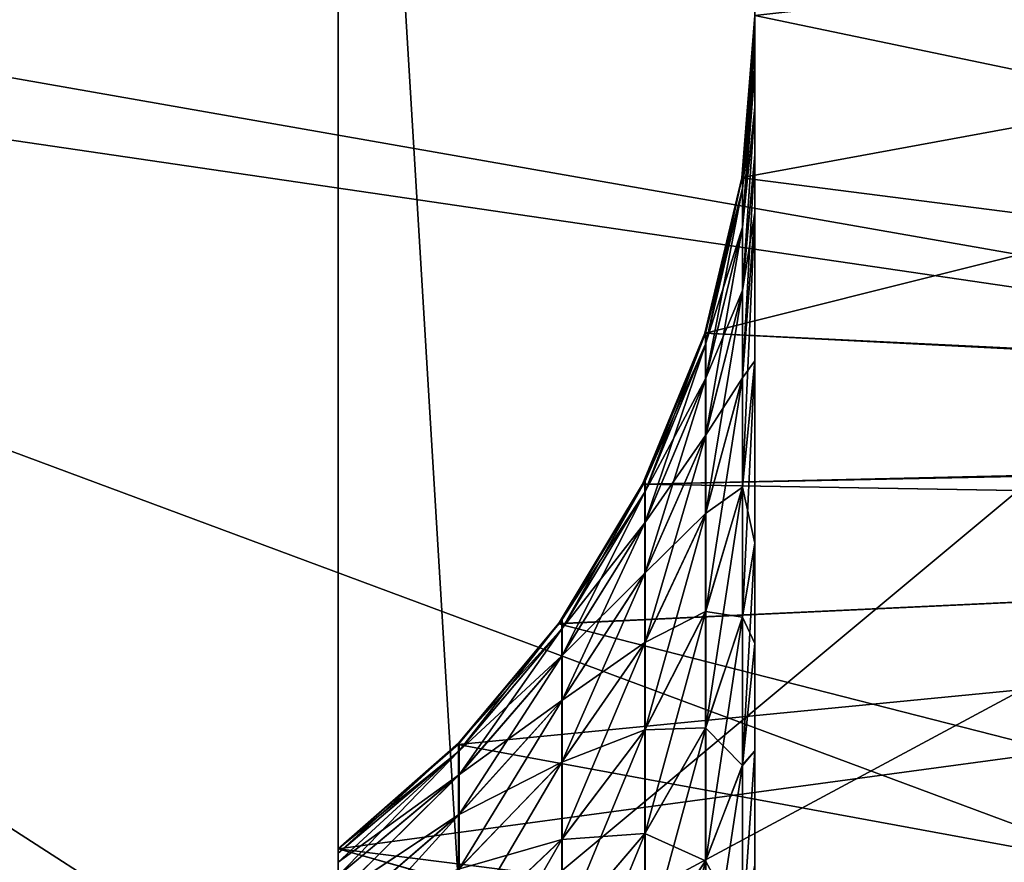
# Model space of a CAD drawing. Header units: millimetres. Extents: x 0 to 12.2, y -14.5 to 4.
# Tile 16 of 98: x 9.647 to 10.12, y -12.906 to -12.502. Entities that reach past the tile are written whole.
import ezdxf

# ---------------------------------------------------------------- set-up
doc = ezdxf.new("R2010")
doc.units = ezdxf.units.MM
doc.header["$LTSCALE"] = 65.185185
for name, color, linetype in [('12', 7, 'CONTINUOUS'), ('151', 7, 'CONTINUOUS'), ('21', 7, 'CONTINUOUS'), ('23', 7, 'CONTINUOUS'), ('3', 7, 'CONTINUOUS'), ('62', 7, 'CONTINUOUS'), ('63', 7, 'CONTINUOUS'), ('64', 7, 'CONTINUOUS'), ('70', 7, 'CONTINUOUS'), ('71', 7, 'CONTINUOUS'), ('72', 7, 'CONTINUOUS'), ('74', 7, 'CONTINUOUS')]:
    doc.layers.add(name, color=color, linetype=linetype)

msp = doc.modelspace()

# ---------------------------------------------------------------- linework, layer by layer
at = {"layer": '12', "linetype": 'Continuous'}
for points in [[(10.68671, -12.71292, -7.75), (8.98, -12.46226, -7.75), (10.77002, -12.36559, -7.75), (10.68671, -12.71292, -7.75)], [(9.5458, -14.04797, -7.75), (8.98, -12.46226, -7.75), (9.85288, -13.86001, -7.75), (9.5458, -14.04797, -7.75)], [(9.85288, -13.86001, -7.75), (8.98, -12.46226, -7.75), (10.12606, -13.62596, -7.75), (9.85288, -13.86001, -7.75)], [(10.12606, -13.62596, -7.75), (8.98, -12.46226, -7.75), (10.36009, -13.35277, -7.75), (10.12606, -13.62596, -7.75)], [(10.36009, -13.35277, -7.75), (8.98, -12.46226, -7.75), (10.54802, -13.0457, -7.75), (10.36009, -13.35277, -7.75)], [(10.54802, -13.0457, -7.75), (8.98, -12.46226, -7.75), (10.68671, -12.71292, -7.75), (10.54802, -13.0457, -7.75)]]:
    msp.add_3dface(points, dxfattribs=at)
at = {"layer": '151', "linetype": 'Continuous'}
for points in [[(10, -12.50389, 3.02602), (10, -12.5, 3.09456), (10, -11.68, 1.81546), (10, -12.50389, 3.02602)], [(10, -13.09294, 2.32182), (10, -13.02773, 2.34333), (10, -11.68, 1.81546), (10, -13.09294, 2.32182)], [(10, -13.5, 2.21275), (10, -13.09294, 2.32182), (10, -11.68, 1.81546), (10, -13.5, 2.21275)], [(10, -13.02773, 2.34333), (10, -12.96597, 2.3688), (10, -11.68, 1.81546), (10, -13.02773, 2.34333)], [(10, -12.96597, 2.3688), (10, -12.90766, 2.39825), (10, -11.68, 1.81546), (10, -12.96597, 2.3688)], [(10, -12.90766, 2.39825), (10, -12.85281, 2.43165), (10, -11.68, 1.81546), (10, -12.90766, 2.39825)], [(10, -12.85281, 2.43165), (10, -12.80141, 2.46902), (10, -11.68, 1.81546), (10, -12.85281, 2.43165)], [(10, -12.80141, 2.46902), (10, -12.75321, 2.51068), (10, -11.68, 1.81546), (10, -12.80141, 2.46902)], [(10, -12.75321, 2.51068), (10, -12.66565, 2.60787), (10, -11.68, 1.81546), (10, -12.75321, 2.51068)], [(10, -12.66565, 2.60787), (10, -12.59445, 2.7176), (10, -11.68, 1.81546), (10, -12.66565, 2.60787)], [(10, -12.59445, 2.7176), (10, -12.5667, 2.77494), (10, -11.68, 1.81546), (10, -12.59445, 2.7176)], [(10, -12.5667, 2.77494), (10, -12.54391, 2.83425), (10, -11.68, 1.81546), (10, -12.5667, 2.77494)], [(10, -12.54391, 2.83425), (10, -12.52585, 2.89587), (10, -11.68, 1.81546), (10, -12.54391, 2.83425)], [(10, -12.52585, 2.89587), (10, -12.51251, 2.95979), (10, -11.68, 1.81546), (10, -12.52585, 2.89587)], [(10, -12.51251, 2.95979), (10, -12.50389, 3.02602), (10, -11.68, 1.81546), (10, -12.51251, 2.95979)], [(10, -13.5, 1.22202), (10, -13.5, 2.21275), (10, -11.68, 1.81546), (10, -13.5, 1.22202)], [(10, -13.5, -0.5998), (10, -13.5, 1.22202), (10, -11.68), (10, -13.5, -0.5998)], [(10, -13.5, 1.22202), (10, -11.68, 1.81546), (10, -11.68), (10, -13.5, 1.22202)], [(10, -13.5, -2.21275), (10, -13.5, -0.5998), (10, -11.68, -1.81546), (10, -13.5, -2.21275)], [(10, -13.5, -0.5998), (10, -11.68), (10, -11.68, -1.81546), (10, -13.5, -0.5998)], [(10, -13.09294, -2.32182), (10, -13.5, -2.21275), (10, -11.68, -1.81546), (10, -13.09294, -2.32182)], [(10, -13.02775, -2.34331), (10, -13.09294, -2.32182), (10, -11.68, -1.81546), (10, -13.02775, -2.34331)], [(10, -12.5, -3.09456), (10, -12.5039, -3.026), (10, -11.68, -3.63092), (10, -12.5, -3.09456)], [(10, -12.5039, -3.026), (10, -12.51252, -2.95975), (10, -11.68, -3.63092), (10, -12.5039, -3.026)], [(10, -12.51252, -2.95975), (10, -12.52587, -2.89581), (10, -11.68, -3.63092), (10, -12.51252, -2.95975)], [(10, -12.52587, -2.89581), (10, -12.54394, -2.83418), (10, -11.68, -3.63092), (10, -12.52587, -2.89581)], [(10, -12.54394, -2.83418), (10, -12.56673, -2.77485), (10, -11.68, -3.63092), (10, -12.54394, -2.83418)], [(10, -12.56673, -2.77485), (10, -12.5945, -2.71752), (10, -11.68, -3.63092), (10, -12.56673, -2.77485)], [(10, -12.5945, -2.71752), (10, -12.66572, -2.60779), (10, -11.68, -3.63092), (10, -12.5945, -2.71752)], [(10, -12.66572, -2.60779), (10, -12.75328, -2.51061), (10, -11.68, -3.63092), (10, -12.66572, -2.60779)], [(10, -12.75328, -2.51061), (10, -12.80148, -2.46896), (10, -11.68, -1.81546), (10, -12.75328, -2.51061)], [(10, -12.75328, -2.51061), (10, -11.68, -1.81546), (10, -11.68, -3.63092), (10, -12.75328, -2.51061)], [(10, -12.80148, -2.46896), (10, -12.85287, -2.4316), (10, -11.68, -1.81546), (10, -12.80148, -2.46896)], [(10, -12.85287, -2.4316), (10, -12.90772, -2.39821), (10, -11.68, -1.81546), (10, -12.85287, -2.4316)], [(10, -12.90772, -2.39821), (10, -12.96601, -2.36878), (10, -11.68, -1.81546), (10, -12.90772, -2.39821)], [(10, -12.96601, -2.36878), (10, -13.02775, -2.34331), (10, -11.68, -1.81546), (10, -12.96601, -2.36878)]]:
    msp.add_3dface(points, dxfattribs=at)
at = {"layer": '21', "linetype": 'Continuous'}
for points in [[(10.97157, -12.37053, 5.78119), (10.89172, -12.72483, 5.90078), (9.8, -11.96284, 5.64357), (10.97157, -12.37053, 5.78119)], [(10.89172, -12.72483, 5.90078), (9.86268, -13, 5.99367), (9.8, -11.96284, 5.64357), (10.89172, -12.72483, 5.90078)], [(9.8, -11.96284, 5.64357), (9.86268, -13, 5.99367), (9.8, -13, 5.99367), (9.8, -11.96284, 5.64357)], [(10.89172, -12.72483, 5.90078), (10.75816, -13.06633, 6.01606), (9.86268, -13, 5.99367), (10.89172, -12.72483, 5.90078)]]:
    msp.add_3dface(points, dxfattribs=at)
at = {"layer": '23', "linetype": 'Continuous'}
for points in [[(9.8, -11.96284, 5.64357), (9.8, -13, 5.99367), (9.8, -12.9, 5.86263), (9.8, -11.96284, 5.64357)], [(9.8, -11.96284, 4.03112), (9.8, -11.96284, 5.64357), (9.8, -12.9, 4.47859), (9.8, -11.96284, 4.03112)], [(9.8, -12.9, 4.47859), (9.8, -11.96284, 5.64357), (9.8, -12.9, 5.86263), (9.8, -12.9, 4.47859)], [(9.8, -11.96284, 2.41867), (9.8, -11.96284, 4.03112), (9.8, -12.98286, 2.85117), (9.8, -11.96284, 2.41867)], [(9.8, -12.98286, 2.85117), (9.8, -11.96284, 4.03112), (9.8, -12.94725, 2.90604), (9.8, -12.98286, 2.85117)], [(9.8, -12.94725, 2.90604), (9.8, -11.96284, 4.03112), (9.8, -12.93337, 2.93471), (9.8, -12.94725, 2.90604)], [(9.8, -12.93337, 2.93471), (9.8, -11.96284, 4.03112), (9.8, -12.92197, 2.96437), (9.8, -12.93337, 2.93471)], [(9.8, -12.92197, 2.96437), (9.8, -11.96284, 4.03112), (9.8, -12.91294, 2.99518), (9.8, -12.92197, 2.96437)], [(9.8, -12.91294, 2.99518), (9.8, -11.96284, 4.03112), (9.8, -12.90626, 3.02715), (9.8, -12.91294, 2.99518)], [(9.8, -12.90626, 3.02715), (9.8, -11.96284, 4.03112), (9.8, -12.90195, 3.06028), (9.8, -12.90626, 3.02715)], [(9.8, -12.90195, 3.06028), (9.8, -11.96284, 4.03112), (9.8, -12.9, 3.09456), (9.8, -12.90195, 3.06028)], [(9.8, -12.9, 3.09456), (9.8, -11.96284, 4.03112), (9.8, -12.9, 4.47859), (9.8, -12.9, 3.09456)], [(9.8, -11.96284, 0.80622), (9.8, -11.96284, 2.41867), (9.8, -13.78284, 0.8066), (9.8, -11.96284, 0.80622)], [(9.8, -13.78284, 0.8066), (9.8, -11.96284, 2.41867), (9.8, -13.78284, 1.22202), (9.8, -13.78284, 0.8066)], [(9.8, -13.78284, 1.22202), (9.8, -11.96284, 2.41867), (9.8, -13.78284, 2.4198), (9.8, -13.78284, 1.22202)], [(9.8, -13.78284, 2.4198), (9.8, -11.96284, 2.41867), (9.8, -13.13301, 2.73167), (9.8, -13.78284, 2.4198)], [(9.8, -13.13301, 2.73167), (9.8, -11.96284, 2.41867), (9.8, -13.10386, 2.74638), (9.8, -13.13301, 2.73167)], [(9.8, -13.10386, 2.74638), (9.8, -11.96284, 2.41867), (9.8, -13.07644, 2.76308), (9.8, -13.10386, 2.74638)], [(9.8, -13.07644, 2.76308), (9.8, -11.96284, 2.41867), (9.8, -13.05074, 2.78176), (9.8, -13.07644, 2.76308)], [(9.8, -13.05074, 2.78176), (9.8, -11.96284, 2.41867), (9.8, -13.02664, 2.80259), (9.8, -13.05074, 2.78176)], [(9.8, -13.02664, 2.80259), (9.8, -11.96284, 2.41867), (9.8, -12.98286, 2.85117), (9.8, -13.02664, 2.80259)], [(9.8, -11.96284, -0.80622), (9.8, -11.96284, 0.80622), (9.8, -13.78284, -0.5998), (9.8, -11.96284, -0.80622)], [(9.8, -13.78284, -0.5998), (9.8, -11.96284, 0.80622), (9.8, -13.78284, 0.8066), (9.8, -13.78284, -0.5998)], [(9.8, -11.96284, -2.41867), (9.8, -11.96284, -0.80622), (9.8, -13.78284, -0.8066), (9.8, -11.96284, -2.41867)], [(9.8, -13.78284, -0.8066), (9.8, -11.96284, -0.80622), (9.8, -13.78284, -0.5998), (9.8, -13.78284, -0.8066)], [(9.8, -11.96284, -4.03112), (9.8, -11.96284, -2.41867), (9.8, -12.9, -3.09456), (9.8, -11.96284, -4.03112)], [(9.8, -12.9, -3.09456), (9.8, -11.96284, -2.41867), (9.8, -12.90195, -3.06029), (9.8, -12.9, -3.09456)], [(9.8, -12.90195, -3.06029), (9.8, -11.96284, -2.41867), (9.8, -12.90625, -3.02718), (9.8, -12.90195, -3.06029)], [(9.8, -12.90625, -3.02718), (9.8, -11.96284, -2.41867), (9.8, -12.91292, -2.99521), (9.8, -12.90625, -3.02718)], [(9.8, -12.91292, -2.99521), (9.8, -11.96284, -2.41867), (9.8, -12.92195, -2.9644), (9.8, -12.91292, -2.99521)], [(9.8, -12.92195, -2.9644), (9.8, -11.96284, -2.41867), (9.8, -12.93335, -2.93475), (9.8, -12.92195, -2.9644)], [(9.8, -12.93335, -2.93475), (9.8, -11.96284, -2.41867), (9.8, -12.94723, -2.90608), (9.8, -12.93335, -2.93475)], [(9.8, -12.94723, -2.90608), (9.8, -11.96284, -2.41867), (9.8, -12.98283, -2.85121), (9.8, -12.94723, -2.90608)], [(9.8, -12.98283, -2.85121), (9.8, -11.96284, -2.41867), (9.8, -13.0266, -2.80262), (9.8, -12.98283, -2.85121)], [(9.8, -13.0266, -2.80262), (9.8, -11.96284, -2.41867), (9.8, -13.0507, -2.78179), (9.8, -13.0266, -2.80262)], [(9.8, -13.0507, -2.78179), (9.8, -11.96284, -2.41867), (9.8, -13.0764, -2.7631), (9.8, -13.0507, -2.78179)], [(9.8, -13.0764, -2.7631), (9.8, -11.96284, -2.41867), (9.8, -13.10383, -2.7464), (9.8, -13.0764, -2.7631)], [(9.8, -13.10383, -2.7464), (9.8, -11.96284, -2.41867), (9.8, -13.13299, -2.73168), (9.8, -13.10383, -2.7464)], [(9.8, -13.13299, -2.73168), (9.8, -11.96284, -2.41867), (9.8, -13.16387, -2.71894), (9.8, -13.13299, -2.73168)], [(9.8, -13.16387, -2.71894), (9.8, -11.96284, -2.41867), (9.8, -13.19647, -2.70819), (9.8, -13.16387, -2.71894)], [(9.8, -13.19647, -2.70819), (9.8, -11.96284, -2.41867), (9.8, -13.35858, -2.66475), (9.8, -13.19647, -2.70819)], [(9.8, -13.35858, -2.66475), (9.8, -11.96284, -2.41867), (9.8, -13.65799, -2.65435), (9.8, -13.35858, -2.66475)], [(9.8, -13.65799, -2.65435), (9.8, -11.96284, -2.41867), (9.8, -13.69331, -2.62618), (9.8, -13.65799, -2.65435)], [(9.8, -13.69331, -2.62618), (9.8, -11.96284, -2.41867), (9.8, -13.72455, -2.59123), (9.8, -13.69331, -2.62618)], [(9.8, -13.72455, -2.59123), (9.8, -11.96284, -2.41867), (9.8, -13.74998, -2.55192), (9.8, -13.72455, -2.59123)], [(9.8, -13.74998, -2.55192), (9.8, -11.96284, -2.41867), (9.8, -13.76785, -2.5107), (9.8, -13.74998, -2.55192)], [(9.8, -13.76785, -2.5107), (9.8, -11.96284, -2.41867), (9.8, -13.77877, -2.46671), (9.8, -13.76785, -2.5107)], [(9.8, -13.77877, -2.46671), (9.8, -11.96284, -2.41867), (9.8, -13.78284, -2.4198), (9.8, -13.77877, -2.46671)], [(9.8, -13.78284, -2.4198), (9.8, -11.96284, -2.41867), (9.8, -13.78284, -0.8066), (9.8, -13.78284, -2.4198)], [(9.8, -11.96284, -5.64357), (9.8, -11.96284, -4.03112), (9.8, -12.9, -4.47859), (9.8, -11.96284, -5.64357)], [(9.8, -12.9, -4.47859), (9.8, -11.96284, -4.03112), (9.8, -12.9, -3.09456), (9.8, -12.9, -4.47859)], [(9.8, -13, -5.99367), (9.8, -11.96284, -5.64357), (9.8, -13, -5.89644), (9.8, -13, -5.99367)], [(9.8, -13, -5.89644), (9.8, -11.96284, -5.64357), (9.8, -12.9, -5.86263), (9.8, -13, -5.89644)], [(9.8, -12.9, -5.86263), (9.8, -11.96284, -5.64357), (9.8, -12.9, -4.47859), (9.8, -12.9, -5.86263)], [(9.8, -13, 5.99367), (9.8, -13, 5.89644), (9.8, -12.9, 5.86263), (9.8, -13, 5.99367)]]:
    msp.add_3dface(points, dxfattribs=at)
at = {"layer": '3', "linetype": 'Continuous'}
for points in [[(10.77001, -12.36564, 7.75), (9.10728, -12.43554, 7.75), (10.68668, -12.71301, 7.75), (10.77001, -12.36564, 7.75)], [(9.10728, -12.43554, 7.75), (9.10921, -14.21769, 7.75), (10.68668, -12.71301, 7.75), (9.10728, -12.43554, 7.75)], [(10.68668, -12.71301, 7.75), (9.10921, -14.21769, 7.75), (10.54797, -13.0458, 7.75), (10.68668, -12.71301, 7.75)]]:
    msp.add_3dface(points, dxfattribs=at)
at = {"layer": '62', "linetype": 'Continuous'}
for points in [[(10.97827, -12.70124, 5.7737), (11.05232, -12.38303, 5.66473), (9.97623, -12.65233, 5.77563), (10.97827, -12.70124, 5.7737)], [(9.97623, -12.65233, 5.77563), (11.05232, -12.38303, 5.66473), (9.99392, -12.57777, 5.75009), (9.97623, -12.65233, 5.77563)], [(9.99392, -12.57777, 5.75009), (11.05232, -12.38303, 5.66473), (10, -12.5, 5.72368), (9.99392, -12.57777, 5.75009)], [(9.94626, -12.72483, 5.80069), (10.97827, -12.70124, 5.7737), (9.97623, -12.65233, 5.77563), (9.94626, -12.72483, 5.80069)], [(10.9647, -12.74218, 5.7878), (10.97827, -12.70124, 5.7737), (9.94626, -12.72483, 5.80069), (10.9647, -12.74218, 5.7878)], [(9.90601, -12.79181, 5.82409), (10.9647, -12.74218, 5.7878), (9.94626, -12.72483, 5.80069), (9.90601, -12.79181, 5.82409)], [(9.8, -12.9, 5.86263), (10.15594, -13, 5.88988), (10.9647, -12.74218, 5.7878), (9.8, -12.9, 5.86263)], [(9.8, -12.9, 5.86263), (10.9647, -12.74218, 5.7878), (9.85748, -12.84981, 5.8446), (9.8, -12.9, 5.86263)], [(9.85748, -12.84981, 5.8446), (10.9647, -12.74218, 5.7878), (9.90601, -12.79181, 5.82409), (9.85748, -12.84981, 5.8446)], [(9.8, -13, 5.89644), (10.15594, -13, 5.88988), (9.8, -12.9, 5.86263), (9.8, -13, 5.89644)]]:
    msp.add_3dface(points, dxfattribs=at)
at = {"layer": '63', "linetype": 'Continuous'}
for points in [[(9.99392, -12.57777, 5.75009), (10, -12.5, 5.72368), (9.99404, -12.57697, 3.09456), (9.99392, -12.57777, 5.75009)], [(9.99404, -12.57697, 3.09456), (10, -12.5, 5.72368), (10, -12.5, 4.40912), (9.99404, -12.57697, 3.09456)], [(10, -12.5, 3.09456), (9.99404, -12.57697, 3.09456), (10, -12.5, 4.40912), (10, -12.5, 3.09456)], [(9.97623, -12.65233, 5.77563), (9.99392, -12.57777, 5.75009), (9.97628, -12.65217, 3.09456), (9.97623, -12.65233, 5.77563)], [(9.97628, -12.65217, 3.09456), (9.99392, -12.57777, 5.75009), (9.99404, -12.57697, 3.09456), (9.97628, -12.65217, 3.09456)], [(9.94626, -12.72483, 5.80069), (9.97623, -12.65233, 5.77563), (9.94714, -12.72375, 3.09456), (9.94626, -12.72483, 5.80069)], [(9.94714, -12.72375, 3.09456), (9.97623, -12.65233, 5.77563), (9.97628, -12.65217, 3.09456), (9.94714, -12.72375, 3.09456)], [(9.90733, -12.78997, 3.09456), (9.94626, -12.72483, 5.80069), (9.94714, -12.72375, 3.09456), (9.90733, -12.78997, 3.09456)], [(9.90601, -12.79181, 5.82409), (9.94626, -12.72483, 5.80069), (9.90733, -12.78997, 3.09456), (9.90601, -12.79181, 5.82409)], [(9.85778, -12.84927, 3.09456), (9.90601, -12.79181, 5.82409), (9.90733, -12.78997, 3.09456), (9.85778, -12.84927, 3.09456)], [(9.85748, -12.84981, 5.8446), (9.90601, -12.79181, 5.82409), (9.85778, -12.84927, 3.09456), (9.85748, -12.84981, 5.8446)], [(9.8, -12.9, 3.09456), (9.85748, -12.84981, 5.8446), (9.85778, -12.84927, 3.09456), (9.8, -12.9, 3.09456)], [(9.8, -12.9, 3.09456), (9.8, -12.9, 4.47859), (9.85748, -12.84981, 5.8446), (9.8, -12.9, 3.09456)], [(9.8, -12.9, 4.47859), (9.8, -12.9, 5.86263), (9.85748, -12.84981, 5.8446), (9.8, -12.9, 4.47859)]]:
    msp.add_3dface(points, dxfattribs=at)
at = {"layer": '64', "linetype": 'Continuous'}
for points in [[(9.99404, -12.57697, 3.09456), (10, -12.5, 3.09456), (10, -12.50389, 3.02602), (9.99404, -12.57697, 3.09456)], [(9.99404, -12.57697, 3.09456), (10, -12.50389, 3.02602), (9.99404, -12.58315, 3.00018), (9.99404, -12.57697, 3.09456)], [(10, -12.50389, 3.02602), (10, -12.51251, 2.95979), (9.99404, -12.58315, 3.00018), (10, -12.50389, 3.02602)], [(10, -12.51251, 2.95979), (10, -12.52585, 2.89587), (9.99404, -12.58315, 3.00018), (10, -12.51251, 2.95979)], [(10, -12.52585, 2.89587), (10, -12.54391, 2.83425), (9.99404, -12.6016, 2.90742), (10, -12.52585, 2.89587)], [(9.99404, -12.58315, 3.00018), (10, -12.52585, 2.89587), (9.99404, -12.6016, 2.90742), (9.99404, -12.58315, 3.00018)], [(10, -12.54391, 2.83425), (10, -12.5667, 2.77494), (9.99404, -12.632, 2.81786), (10, -12.54391, 2.83425)], [(9.99404, -12.6016, 2.90742), (10, -12.54391, 2.83425), (9.99404, -12.632, 2.81786), (9.99404, -12.6016, 2.90742)], [(10, -12.5667, 2.77494), (10, -12.59445, 2.7176), (9.99404, -12.632, 2.81786), (10, -12.5667, 2.77494)], [(9.97628, -12.65217, 3.09456), (9.99404, -12.57697, 3.09456), (9.99404, -12.58315, 3.00018), (9.97628, -12.65217, 3.09456)], [(9.97628, -12.65217, 3.09456), (9.99404, -12.58315, 3.00018), (9.97628, -12.65772, 3.01), (9.97628, -12.65217, 3.09456)], [(9.99404, -12.58315, 3.00018), (9.99404, -12.6016, 2.90742), (9.97628, -12.65772, 3.01), (9.99404, -12.58315, 3.00018)], [(10, -12.59445, 2.7176), (10, -12.66565, 2.60787), (9.99404, -12.67384, 2.73304), (10, -12.59445, 2.7176)], [(9.99404, -12.632, 2.81786), (10, -12.59445, 2.7176), (9.99404, -12.67384, 2.73304), (9.99404, -12.632, 2.81786)], [(9.99404, -12.6016, 2.90742), (9.99404, -12.632, 2.81786), (9.97628, -12.67425, 2.92689), (9.99404, -12.6016, 2.90742)], [(9.97628, -12.65772, 3.01), (9.99404, -12.6016, 2.90742), (9.97628, -12.67425, 2.92689), (9.97628, -12.65772, 3.01)], [(9.99404, -12.632, 2.81786), (9.99404, -12.67384, 2.73304), (9.97628, -12.70149, 2.84665), (9.99404, -12.632, 2.81786)], [(9.97628, -12.67425, 2.92689), (9.99404, -12.632, 2.81786), (9.97628, -12.70149, 2.84665), (9.97628, -12.67425, 2.92689)], [(9.94714, -12.72375, 3.09456), (9.97628, -12.65217, 3.09456), (9.97628, -12.65772, 3.01), (9.94714, -12.72375, 3.09456)], [(9.94714, -12.72375, 3.09456), (9.97628, -12.65772, 3.01), (9.94714, -12.72867, 3.01934), (9.94714, -12.72375, 3.09456)], [(9.97628, -12.65772, 3.01), (9.97628, -12.67425, 2.92689), (9.94714, -12.72867, 3.01934), (9.97628, -12.65772, 3.01)], [(10, -12.66565, 2.60787), (10, -12.75321, 2.51068), (9.99404, -12.72638, 2.6544), (10, -12.66565, 2.60787)], [(9.99404, -12.67384, 2.73304), (10, -12.66565, 2.60787), (9.99404, -12.72638, 2.6544), (9.99404, -12.67384, 2.73304)], [(9.97628, -12.67425, 2.92689), (9.97628, -12.70149, 2.84665), (9.94714, -12.74338, 2.94541), (9.97628, -12.67425, 2.92689)], [(9.94714, -12.72867, 3.01934), (9.97628, -12.67425, 2.92689), (9.94714, -12.74338, 2.94541), (9.94714, -12.72867, 3.01934)], [(9.99404, -12.67384, 2.73304), (9.99404, -12.72638, 2.6544), (9.97628, -12.73897, 2.77064), (9.99404, -12.67384, 2.73304)], [(9.97628, -12.70149, 2.84665), (9.99404, -12.67384, 2.73304), (9.97628, -12.73897, 2.77064), (9.97628, -12.70149, 2.84665)], [(9.97628, -12.70149, 2.84665), (9.97628, -12.73897, 2.77064), (9.94714, -12.76761, 2.87403), (9.97628, -12.70149, 2.84665)], [(9.94714, -12.74338, 2.94541), (9.97628, -12.70149, 2.84665), (9.94714, -12.76761, 2.87403), (9.94714, -12.74338, 2.94541)], [(9.90733, -12.78997, 3.09456), (9.94714, -12.72375, 3.09456), (9.94714, -12.72867, 3.01934), (9.90733, -12.78997, 3.09456)], [(9.90733, -12.78997, 3.09456), (9.94714, -12.72867, 3.01934), (9.90733, -12.79434, 3.02799), (9.90733, -12.78997, 3.09456)], [(9.94714, -12.72867, 3.01934), (9.94714, -12.74338, 2.94541), (9.90733, -12.79434, 3.02799), (9.94714, -12.72867, 3.01934)], [(9.99404, -12.72638, 2.6544), (9.99404, -12.78874, 2.5833), (9.97628, -12.78604, 2.70019), (9.99404, -12.72638, 2.6544)], [(9.97628, -12.73897, 2.77064), (9.99404, -12.72638, 2.6544), (9.97628, -12.78604, 2.70019), (9.97628, -12.73897, 2.77064)], [(9.99404, -12.72638, 2.6544), (10, -12.75321, 2.51068), (9.99404, -12.78874, 2.5833), (9.99404, -12.72638, 2.6544)], [(9.94714, -12.74338, 2.94541), (9.94714, -12.76761, 2.87403), (9.90733, -12.80735, 2.96255), (9.94714, -12.74338, 2.94541)], [(9.90733, -12.79434, 3.02799), (9.94714, -12.74338, 2.94541), (9.90733, -12.80735, 2.96255), (9.90733, -12.79434, 3.02799)], [(9.97628, -12.73897, 2.77064), (9.97628, -12.78604, 2.70019), (9.94714, -12.80095, 2.80643), (9.97628, -12.73897, 2.77064)], [(9.94714, -12.76761, 2.87403), (9.97628, -12.73897, 2.77064), (9.94714, -12.80095, 2.80643), (9.94714, -12.76761, 2.87403)], [(10, -12.75321, 2.51068), (10, -12.80141, 2.46902), (9.99404, -12.78874, 2.5833), (10, -12.75321, 2.51068)], [(9.94714, -12.76761, 2.87403), (9.94714, -12.80095, 2.80643), (9.90733, -12.8288, 2.89938), (9.94714, -12.76761, 2.87403)], [(9.90733, -12.80735, 2.96255), (9.94714, -12.76761, 2.87403), (9.90733, -12.8288, 2.89938), (9.90733, -12.80735, 2.96255)], [(9.97628, -12.78604, 2.70019), (9.97628, -12.84192, 2.63647), (9.94714, -12.84283, 2.74376), (9.97628, -12.78604, 2.70019)], [(9.94714, -12.80095, 2.80643), (9.97628, -12.78604, 2.70019), (9.94714, -12.84283, 2.74376), (9.94714, -12.80095, 2.80643)], [(9.97628, -12.78604, 2.70019), (9.99404, -12.78874, 2.5833), (9.97628, -12.84192, 2.63647), (9.97628, -12.78604, 2.70019)], [(9.85778, -12.84927, 3.09456), (9.90733, -12.78997, 3.09456), (9.90733, -12.79434, 3.02799), (9.85778, -12.84927, 3.09456)], [(9.99404, -12.78874, 2.5833), (9.99404, -12.85985, 2.52094), (9.97628, -12.84192, 2.63647), (9.99404, -12.78874, 2.5833)], [(9.99404, -12.78874, 2.5833), (10, -12.80141, 2.46902), (9.99404, -12.85985, 2.52094), (9.99404, -12.78874, 2.5833)], [(9.85778, -12.85313, 3.03573), (9.85778, -12.84927, 3.09456), (9.90733, -12.79434, 3.02799), (9.85778, -12.85313, 3.03573)], [(9.85778, -12.85313, 3.03573), (9.90733, -12.79434, 3.02799), (9.90733, -12.80735, 2.96255), (9.85778, -12.85313, 3.03573)], [(9.94714, -12.80095, 2.80643), (9.94714, -12.84283, 2.74376), (9.90733, -12.8583, 2.83954), (9.94714, -12.80095, 2.80643)], [(9.90733, -12.8288, 2.89938), (9.94714, -12.80095, 2.80643), (9.90733, -12.8583, 2.83954), (9.90733, -12.8288, 2.89938)], [(10, -12.80141, 2.46902), (10, -12.85281, 2.43165), (9.99404, -12.85985, 2.52094), (10, -12.80141, 2.46902)], [(9.85778, -12.86463, 2.9779), (9.85778, -12.85313, 3.03573), (9.90733, -12.80735, 2.96255), (9.85778, -12.86463, 2.9779)], [(9.85778, -12.86463, 2.9779), (9.90733, -12.80735, 2.96255), (9.90733, -12.8288, 2.89938), (9.85778, -12.86463, 2.9779)], [(9.85778, -12.88358, 2.92207), (9.85778, -12.86463, 2.9779), (9.90733, -12.8288, 2.89938), (9.85778, -12.88358, 2.92207)], [(9.85778, -12.88358, 2.92207), (9.90733, -12.8288, 2.89938), (9.90733, -12.8583, 2.83954), (9.85778, -12.88358, 2.92207)], [(9.97628, -12.84192, 2.63647), (9.97628, -12.90563, 2.5806), (9.94714, -12.89253, 2.68708), (9.97628, -12.84192, 2.63647)], [(9.94714, -12.84283, 2.74376), (9.97628, -12.84192, 2.63647), (9.94714, -12.89253, 2.68708), (9.94714, -12.84283, 2.74376)], [(9.97628, -12.84192, 2.63647), (9.99404, -12.85985, 2.52094), (9.97628, -12.90563, 2.5806), (9.97628, -12.84192, 2.63647)], [(9.94714, -12.84283, 2.74376), (9.94714, -12.89253, 2.68708), (9.90733, -12.89537, 2.78407), (9.94714, -12.84283, 2.74376)], [(9.90733, -12.8583, 2.83954), (9.94714, -12.84283, 2.74376), (9.90733, -12.89537, 2.78407), (9.90733, -12.8583, 2.83954)], [(9.8, -12.9, 3.09456), (9.85778, -12.84927, 3.09456), (9.85778, -12.85313, 3.03573), (9.8, -12.9, 3.09456)], [(9.8, -12.90626, 3.02715), (9.8, -12.90195, 3.06028), (9.85778, -12.85313, 3.03573), (9.8, -12.90626, 3.02715)], [(9.85778, -12.86463, 2.9779), (9.8, -12.90626, 3.02715), (9.85778, -12.85313, 3.03573), (9.85778, -12.86463, 2.9779)], [(9.8, -12.90195, 3.06028), (9.8, -12.9, 3.09456), (9.85778, -12.85313, 3.03573), (9.8, -12.90195, 3.06028)], [(10, -12.85281, 2.43165), (10, -12.90766, 2.39825), (9.99404, -12.93848, 2.46839), (10, -12.85281, 2.43165)], [(9.99404, -12.85985, 2.52094), (10, -12.85281, 2.43165), (9.99404, -12.93848, 2.46839), (9.99404, -12.85985, 2.52094)], [(9.85778, -12.90966, 2.86919), (9.85778, -12.88358, 2.92207), (9.90733, -12.8583, 2.83954), (9.85778, -12.90966, 2.86919)], [(9.85778, -12.90966, 2.86919), (9.90733, -12.8583, 2.83954), (9.90733, -12.89537, 2.78407), (9.85778, -12.90966, 2.86919)], [(9.99404, -12.85985, 2.52094), (9.99404, -12.93848, 2.46839), (9.97628, -12.90563, 2.5806), (9.99404, -12.85985, 2.52094)], [(9.8, -12.92197, 2.96437), (9.8, -12.91294, 2.99518), (9.85778, -12.86463, 2.9779), (9.8, -12.92197, 2.96437)], [(9.85778, -12.88358, 2.92207), (9.8, -12.92197, 2.96437), (9.85778, -12.86463, 2.9779), (9.85778, -12.88358, 2.92207)], [(9.8, -12.91294, 2.99518), (9.8, -12.90626, 3.02715), (9.85778, -12.86463, 2.9779), (9.8, -12.91294, 2.99518)], [(9.8, -12.93337, 2.93471), (9.8, -12.92197, 2.96437), (9.85778, -12.88358, 2.92207), (9.8, -12.93337, 2.93471)], [(9.85778, -12.90966, 2.86919), (9.8, -12.93337, 2.93471), (9.85778, -12.88358, 2.92207), (9.85778, -12.90966, 2.86919)], [(9.94714, -12.89253, 2.68708), (9.94714, -12.9492, 2.63738), (9.90733, -12.93936, 2.73391), (9.94714, -12.89253, 2.68708)], [(9.90733, -12.89537, 2.78407), (9.94714, -12.89253, 2.68708), (9.90733, -12.93936, 2.73391), (9.90733, -12.89537, 2.78407)], [(9.94714, -12.89253, 2.68708), (9.97628, -12.90563, 2.5806), (9.94714, -12.9492, 2.63738), (9.94714, -12.89253, 2.68708)], [(9.85778, -12.94241, 2.82017), (9.85778, -12.90966, 2.86919), (9.90733, -12.89537, 2.78407), (9.85778, -12.94241, 2.82017)], [(9.85778, -12.94241, 2.82017), (9.90733, -12.89537, 2.78407), (9.90733, -12.93936, 2.73391), (9.85778, -12.94241, 2.82017)], [(9.97628, -12.90563, 2.5806), (9.97628, -12.97609, 2.53352), (9.94714, -12.9492, 2.63738), (9.97628, -12.90563, 2.5806)], [(9.97628, -12.90563, 2.5806), (9.99404, -12.93848, 2.46839), (9.97628, -12.97609, 2.53352), (9.97628, -12.90563, 2.5806)]]:
    msp.add_3dface(points, dxfattribs=at)
at = {"layer": '70', "linetype": 'Continuous'}
for points in [[(10, -12.5039, -3.026), (10, -12.5, -3.09456), (9.99409, -12.58285, -3.00014), (10, -12.5039, -3.026)], [(9.99409, -12.58285, -3.00014), (10, -12.5, -3.09456), (9.99409, -12.57666, -3.09456), (9.99409, -12.58285, -3.00014)], [(10, -12.51252, -2.95975), (10, -12.5039, -3.026), (9.99409, -12.58285, -3.00014), (10, -12.51252, -2.95975)], [(10, -12.52587, -2.89581), (10, -12.51252, -2.95975), (9.99409, -12.60131, -2.90734), (10, -12.52587, -2.89581)], [(9.99409, -12.60131, -2.90734), (10, -12.51252, -2.95975), (9.99409, -12.58285, -3.00014), (9.99409, -12.60131, -2.90734)], [(10, -12.54394, -2.83418), (10, -12.52587, -2.89581), (9.99409, -12.60131, -2.90734), (10, -12.54394, -2.83418)], [(10, -12.56673, -2.77485), (10, -12.54394, -2.83418), (9.99409, -12.63172, -2.81775), (10, -12.56673, -2.77485)], [(9.99409, -12.63172, -2.81775), (10, -12.54394, -2.83418), (9.99409, -12.60131, -2.90734), (9.99409, -12.63172, -2.81775)], [(10, -12.5945, -2.71752), (10, -12.56673, -2.77485), (9.99409, -12.67357, -2.73289), (10, -12.5945, -2.71752)], [(9.99409, -12.67357, -2.73289), (10, -12.56673, -2.77485), (9.99409, -12.63172, -2.81775), (9.99409, -12.67357, -2.73289)], [(9.99409, -12.58285, -3.00014), (9.99409, -12.57666, -3.09456), (9.97637, -12.65742, -3.00996), (9.99409, -12.58285, -3.00014)], [(9.99409, -12.57666, -3.09456), (9.97637, -12.65188, -3.09456), (9.97637, -12.65742, -3.00996), (9.99409, -12.57666, -3.09456)], [(9.99409, -12.60131, -2.90734), (9.99409, -12.58285, -3.00014), (9.97637, -12.67396, -2.92681), (9.99409, -12.60131, -2.90734)], [(9.97637, -12.67396, -2.92681), (9.99409, -12.58285, -3.00014), (9.97637, -12.65742, -3.00996), (9.97637, -12.67396, -2.92681)], [(10, -12.66572, -2.60779), (10, -12.5945, -2.71752), (9.99409, -12.72614, -2.65422), (10, -12.66572, -2.60779)], [(9.99409, -12.72614, -2.65422), (10, -12.5945, -2.71752), (9.99409, -12.67357, -2.73289), (9.99409, -12.72614, -2.65422)], [(9.99409, -12.63172, -2.81775), (9.99409, -12.60131, -2.90734), (9.97637, -12.70121, -2.84653), (9.99409, -12.63172, -2.81775)], [(9.97637, -12.70121, -2.84653), (9.99409, -12.60131, -2.90734), (9.97637, -12.67396, -2.92681), (9.97637, -12.70121, -2.84653)], [(9.99409, -12.67357, -2.73289), (9.99409, -12.63172, -2.81775), (9.97637, -12.73871, -2.7705), (9.99409, -12.67357, -2.73289)], [(9.97637, -12.73871, -2.7705), (9.99409, -12.63172, -2.81775), (9.97637, -12.70121, -2.84653), (9.97637, -12.73871, -2.7705)], [(9.97637, -12.65742, -3.00996), (9.97637, -12.65188, -3.09456), (9.94728, -12.7284, -3.0193), (9.97637, -12.65742, -3.00996)], [(9.97637, -12.65188, -3.09456), (9.94728, -12.72347, -3.09456), (9.94728, -12.7284, -3.0193), (9.97637, -12.65188, -3.09456)], [(9.97637, -12.67396, -2.92681), (9.97637, -12.65742, -3.00996), (9.94728, -12.74311, -2.94534), (9.97637, -12.67396, -2.92681)], [(9.94728, -12.74311, -2.94534), (9.97637, -12.65742, -3.00996), (9.94728, -12.7284, -3.0193), (9.94728, -12.74311, -2.94534)], [(10, -12.75328, -2.51061), (10, -12.66572, -2.60779), (9.99409, -12.78852, -2.58308), (10, -12.75328, -2.51061)], [(9.99409, -12.78852, -2.58308), (10, -12.66572, -2.60779), (9.99409, -12.72614, -2.65422), (9.99409, -12.78852, -2.58308)], [(9.97637, -12.70121, -2.84653), (9.97637, -12.67396, -2.92681), (9.94728, -12.76735, -2.87393), (9.97637, -12.70121, -2.84653)], [(9.94728, -12.76735, -2.87393), (9.97637, -12.67396, -2.92681), (9.94728, -12.74311, -2.94534), (9.94728, -12.76735, -2.87393)], [(9.99409, -12.72614, -2.65422), (9.99409, -12.67357, -2.73289), (9.97637, -12.78581, -2.70001), (9.99409, -12.72614, -2.65422)], [(9.97637, -12.78581, -2.70001), (9.99409, -12.67357, -2.73289), (9.97637, -12.73871, -2.7705), (9.97637, -12.78581, -2.70001)], [(9.97637, -12.73871, -2.7705), (9.97637, -12.70121, -2.84653), (9.94728, -12.80071, -2.80629), (9.97637, -12.73871, -2.7705)], [(9.94728, -12.80071, -2.80629), (9.97637, -12.70121, -2.84653), (9.94728, -12.76735, -2.87393), (9.94728, -12.80071, -2.80629)], [(9.94728, -12.7284, -3.0193), (9.94728, -12.72347, -3.09456), (9.90751, -12.79409, -3.02795), (9.94728, -12.7284, -3.0193)], [(9.94728, -12.72347, -3.09456), (9.90751, -12.78972, -3.09456), (9.90751, -12.79409, -3.02795), (9.94728, -12.72347, -3.09456)], [(9.94728, -12.74311, -2.94534), (9.94728, -12.7284, -3.0193), (9.90751, -12.80711, -2.96249), (9.94728, -12.74311, -2.94534)], [(9.90751, -12.80711, -2.96249), (9.94728, -12.7284, -3.0193), (9.90751, -12.79409, -3.02795), (9.90751, -12.80711, -2.96249)], [(9.99409, -12.78852, -2.58308), (9.99409, -12.72614, -2.65422), (9.97637, -12.84171, -2.63627), (9.99409, -12.78852, -2.58308)], [(9.97637, -12.84171, -2.63627), (9.99409, -12.72614, -2.65422), (9.97637, -12.78581, -2.70001), (9.97637, -12.84171, -2.63627)], [(9.97637, -12.78581, -2.70001), (9.97637, -12.73871, -2.7705), (9.94728, -12.84261, -2.74359), (9.97637, -12.78581, -2.70001)], [(9.94728, -12.84261, -2.74359), (9.97637, -12.73871, -2.7705), (9.94728, -12.80071, -2.80629), (9.94728, -12.84261, -2.74359)], [(9.94728, -12.76735, -2.87393), (9.94728, -12.74311, -2.94534), (9.90751, -12.82856, -2.89928), (9.94728, -12.76735, -2.87393)], [(9.90751, -12.82856, -2.89928), (9.94728, -12.74311, -2.94534), (9.90751, -12.80711, -2.96249), (9.90751, -12.82856, -2.89928)], [(10, -12.80148, -2.46896), (10, -12.75328, -2.51061), (9.99409, -12.85966, -2.52069), (10, -12.80148, -2.46896)], [(9.99409, -12.85966, -2.52069), (10, -12.75328, -2.51061), (9.99409, -12.78852, -2.58308), (9.99409, -12.85966, -2.52069)], [(9.94728, -12.80071, -2.80629), (9.94728, -12.76735, -2.87393), (9.90751, -12.85808, -2.83942), (9.94728, -12.80071, -2.80629)], [(9.90751, -12.85808, -2.83942), (9.94728, -12.76735, -2.87393), (9.90751, -12.82856, -2.89928), (9.90751, -12.85808, -2.83942)], [(9.97637, -12.84171, -2.63627), (9.97637, -12.78581, -2.70001), (9.94728, -12.89233, -2.68689), (9.97637, -12.84171, -2.63627)], [(9.94728, -12.89233, -2.68689), (9.97637, -12.78581, -2.70001), (9.94728, -12.84261, -2.74359), (9.94728, -12.89233, -2.68689)], [(9.858, -12.84905, -3.09456), (9.858, -12.85291, -3.0357), (9.90751, -12.78972, -3.09456), (9.858, -12.84905, -3.09456)], [(9.90751, -12.78972, -3.09456), (9.858, -12.85291, -3.0357), (9.90751, -12.79409, -3.02795), (9.90751, -12.78972, -3.09456)], [(9.99409, -12.85966, -2.52069), (9.99409, -12.78852, -2.58308), (9.97637, -12.90545, -2.58037), (9.99409, -12.85966, -2.52069)], [(9.97637, -12.90545, -2.58037), (9.99409, -12.78852, -2.58308), (9.97637, -12.84171, -2.63627), (9.97637, -12.90545, -2.58037)], [(9.858, -12.85291, -3.0357), (9.858, -12.86442, -2.97784), (9.90751, -12.79409, -3.02795), (9.858, -12.85291, -3.0357)], [(9.858, -12.86442, -2.97784), (9.90751, -12.80711, -2.96249), (9.90751, -12.79409, -3.02795), (9.858, -12.86442, -2.97784)], [(9.94728, -12.84261, -2.74359), (9.94728, -12.80071, -2.80629), (9.90751, -12.89517, -2.78392), (9.94728, -12.84261, -2.74359)], [(9.90751, -12.89517, -2.78392), (9.94728, -12.80071, -2.80629), (9.90751, -12.85808, -2.83942), (9.90751, -12.89517, -2.78392)], [(10, -12.85287, -2.4316), (10, -12.80148, -2.46896), (9.99409, -12.85966, -2.52069), (10, -12.85287, -2.4316)], [(9.858, -12.86442, -2.97784), (9.858, -12.88338, -2.92199), (9.90751, -12.80711, -2.96249), (9.858, -12.86442, -2.97784)], [(9.858, -12.88338, -2.92199), (9.90751, -12.82856, -2.89928), (9.90751, -12.80711, -2.96249), (9.858, -12.88338, -2.92199)], [(9.858, -12.88338, -2.92199), (9.858, -12.90947, -2.86908), (9.90751, -12.82856, -2.89928), (9.858, -12.88338, -2.92199)], [(9.858, -12.90947, -2.86908), (9.90751, -12.85808, -2.83942), (9.90751, -12.82856, -2.89928), (9.858, -12.90947, -2.86908)], [(9.94728, -12.89233, -2.68689), (9.94728, -12.84261, -2.74359), (9.90751, -12.93918, -2.73374), (9.94728, -12.89233, -2.68689)], [(9.90751, -12.93918, -2.73374), (9.94728, -12.84261, -2.74359), (9.90751, -12.89517, -2.78392), (9.90751, -12.93918, -2.73374)], [(9.97637, -12.90545, -2.58037), (9.97637, -12.84171, -2.63627), (9.94728, -12.94903, -2.63716), (9.97637, -12.90545, -2.58037)], [(9.94728, -12.94903, -2.63716), (9.97637, -12.84171, -2.63627), (9.94728, -12.89233, -2.68689), (9.94728, -12.94903, -2.63716)], [(9.8, -12.9, -3.09456), (9.8, -12.90195, -3.06029), (9.858, -12.84905, -3.09456), (9.8, -12.9, -3.09456)], [(9.858, -12.84905, -3.09456), (9.8, -12.90195, -3.06029), (9.858, -12.85291, -3.0357), (9.858, -12.84905, -3.09456)], [(9.8, -12.90195, -3.06029), (9.8, -12.90625, -3.02718), (9.858, -12.85291, -3.0357), (9.8, -12.90195, -3.06029)], [(9.8, -12.90625, -3.02718), (9.8, -12.91292, -2.99521), (9.858, -12.85291, -3.0357), (9.8, -12.90625, -3.02718)], [(9.858, -12.85291, -3.0357), (9.8, -12.91292, -2.99521), (9.858, -12.86442, -2.97784), (9.858, -12.85291, -3.0357)], [(10, -12.90772, -2.39821), (10, -12.85287, -2.4316), (9.99409, -12.93833, -2.46813), (10, -12.90772, -2.39821)], [(9.99409, -12.93833, -2.46813), (10, -12.85287, -2.4316), (9.99409, -12.85966, -2.52069), (9.99409, -12.93833, -2.46813)], [(9.858, -12.90947, -2.86908), (9.858, -12.94224, -2.82004), (9.90751, -12.85808, -2.83942), (9.858, -12.90947, -2.86908)], [(9.858, -12.94224, -2.82004), (9.90751, -12.89517, -2.78392), (9.90751, -12.85808, -2.83942), (9.858, -12.94224, -2.82004)], [(9.99409, -12.93833, -2.46813), (9.99409, -12.85966, -2.52069), (9.97637, -12.97594, -2.53327), (9.99409, -12.93833, -2.46813)], [(9.97637, -12.97594, -2.53327), (9.99409, -12.85966, -2.52069), (9.97637, -12.90545, -2.58037), (9.97637, -12.97594, -2.53327)], [(9.8, -12.91292, -2.99521), (9.8, -12.92195, -2.9644), (9.858, -12.86442, -2.97784), (9.8, -12.91292, -2.99521)], [(9.858, -12.86442, -2.97784), (9.8, -12.92195, -2.9644), (9.858, -12.88338, -2.92199), (9.858, -12.86442, -2.97784)], [(9.8, -12.92195, -2.9644), (9.8, -12.93335, -2.93475), (9.858, -12.88338, -2.92199), (9.8, -12.92195, -2.9644)], [(9.8, -12.93335, -2.93475), (9.8, -12.94723, -2.90608), (9.858, -12.88338, -2.92199), (9.8, -12.93335, -2.93475)], [(9.858, -12.88338, -2.92199), (9.8, -12.94723, -2.90608), (9.858, -12.90947, -2.86908), (9.858, -12.88338, -2.92199)], [(9.94728, -12.94903, -2.63716), (9.94728, -12.89233, -2.68689), (9.90751, -12.98936, -2.68973), (9.94728, -12.94903, -2.63716)], [(9.90751, -12.98936, -2.68973), (9.94728, -12.89233, -2.68689), (9.90751, -12.93918, -2.73374), (9.90751, -12.98936, -2.68973)], [(9.858, -12.94224, -2.82004), (9.858, -12.98113, -2.77569), (9.90751, -12.89517, -2.78392), (9.858, -12.94224, -2.82004)], [(9.858, -12.98113, -2.77569), (9.90751, -12.93918, -2.73374), (9.90751, -12.89517, -2.78392), (9.858, -12.98113, -2.77569)], [(9.97637, -12.97594, -2.53327), (9.97637, -12.90545, -2.58037), (9.94728, -13.01173, -2.59527), (9.97637, -12.97594, -2.53327)], [(9.94728, -13.01173, -2.59527), (9.97637, -12.90545, -2.58037), (9.94728, -12.94903, -2.63716), (9.94728, -13.01173, -2.59527)]]:
    msp.add_3dface(points, dxfattribs=at)
at = {"layer": '71', "linetype": 'Continuous'}
for points in [[(9.99409, -12.57666, -3.09456), (10, -12.5, -3.09456), (9.9938, -12.57786, -5.75012), (9.99409, -12.57666, -3.09456)], [(9.9938, -12.57786, -5.75012), (10, -12.5, -3.09456), (10, -12.5, -4.40912), (9.9938, -12.57786, -5.75012)], [(10, -12.5, -5.72368), (9.9938, -12.57786, -5.75012), (10, -12.5, -4.40912), (10, -12.5, -5.72368)], [(9.97603, -12.65247, -5.77568), (9.97637, -12.65188, -3.09456), (9.9938, -12.57786, -5.75012), (9.97603, -12.65247, -5.77568)], [(9.97637, -12.65188, -3.09456), (9.99409, -12.57666, -3.09456), (9.9938, -12.57786, -5.75012), (9.97637, -12.65188, -3.09456)], [(9.946, -12.72495, -5.80074), (9.94728, -12.72347, -3.09456), (9.97603, -12.65247, -5.77568), (9.946, -12.72495, -5.80074)], [(9.94728, -12.72347, -3.09456), (9.97637, -12.65188, -3.09456), (9.97603, -12.65247, -5.77568), (9.94728, -12.72347, -3.09456)], [(9.90751, -12.78972, -3.09456), (9.94728, -12.72347, -3.09456), (9.946, -12.72495, -5.80074), (9.90751, -12.78972, -3.09456)], [(9.90576, -12.79189, -5.82412), (9.90751, -12.78972, -3.09456), (9.946, -12.72495, -5.80074), (9.90576, -12.79189, -5.82412)], [(9.858, -12.84905, -3.09456), (9.90751, -12.78972, -3.09456), (9.90576, -12.79189, -5.82412), (9.858, -12.84905, -3.09456)], [(9.85731, -12.84986, -5.84462), (9.858, -12.84905, -3.09456), (9.90576, -12.79189, -5.82412), (9.85731, -12.84986, -5.84462)], [(9.8, -12.9, -5.86263), (9.8, -12.9, -4.47859), (9.858, -12.84905, -3.09456), (9.8, -12.9, -5.86263)], [(9.8, -12.9, -5.86263), (9.858, -12.84905, -3.09456), (9.85731, -12.84986, -5.84462), (9.8, -12.9, -5.86263)], [(9.8, -12.9, -4.47859), (9.8, -12.9, -3.09456), (9.858, -12.84905, -3.09456), (9.8, -12.9, -4.47859)]]:
    msp.add_3dface(points, dxfattribs=at)
at = {"layer": '72', "linetype": 'Continuous'}
for points in [[(10.97744, -12.70375, -5.77457), (10, -12.5, -5.72368), (11.05231, -12.38301, -5.66472), (10.97744, -12.70375, -5.77457)], [(9.9938, -12.57786, -5.75012), (10, -12.5, -5.72368), (10.97744, -12.70375, -5.77457), (9.9938, -12.57786, -5.75012)], [(9.97603, -12.65247, -5.77568), (9.9938, -12.57786, -5.75012), (10.97744, -12.70375, -5.77457), (9.97603, -12.65247, -5.77568)], [(9.946, -12.72495, -5.80074), (9.97603, -12.65247, -5.77568), (10.97744, -12.70375, -5.77457), (9.946, -12.72495, -5.80074)], [(10.96468, -12.74216, -5.78779), (9.946, -12.72495, -5.80074), (10.97744, -12.70375, -5.77457), (10.96468, -12.74216, -5.78779)], [(9.90576, -12.79189, -5.82412), (9.946, -12.72495, -5.80074), (10.96468, -12.74216, -5.78779), (9.90576, -12.79189, -5.82412)], [(10.83985, -13.03057, -5.88762), (9.90576, -12.79189, -5.82412), (10.96468, -12.74216, -5.78779), (10.83985, -13.03057, -5.88762)], [(9.85731, -12.84986, -5.84462), (9.90576, -12.79189, -5.82412), (10.83985, -13.03057, -5.88762), (9.85731, -12.84986, -5.84462)], [(9.8, -12.9, -5.86263), (9.85731, -12.84986, -5.84462), (10.83985, -13.03057, -5.88762), (9.8, -12.9, -5.86263)], [(9.8, -13, -5.89644), (9.8, -12.9, -5.86263), (10.15594, -13.001, -5.89022), (9.8, -13, -5.89644)], [(10.15594, -13.001, -5.89022), (9.8, -12.9, -5.86263), (10.83985, -13.03057, -5.88762), (10.15594, -13.001, -5.89022)]]:
    msp.add_3dface(points, dxfattribs=at)
at = {"layer": '74', "linetype": 'Continuous'}
for points in [[(9.8, -11.96284, -5.64357), (9.8, -13, -5.99367), (11, -12, -5.65611), (9.8, -11.96284, -5.64357)], [(11, -12, -5.65611), (9.8, -13, -5.99367), (10.97154, -12.37065, -5.78123), (11, -12, -5.65611)], [(9.8, -13, -5.99367), (10.89166, -12.72502, -5.90085), (10.97154, -12.37065, -5.78123), (9.8, -13, -5.99367)], [(10.89166, -12.72502, -5.90085), (9.8, -13, -5.99367), (9.86268, -13, -5.99367), (10.89166, -12.72502, -5.90085)], [(10.75806, -13.06655, -6.01613), (10.89166, -12.72502, -5.90085), (9.86268, -13, -5.99367), (10.75806, -13.06655, -6.01613)]]:
    msp.add_3dface(points, dxfattribs=at)

doc.saveas('drawing.dxf')
